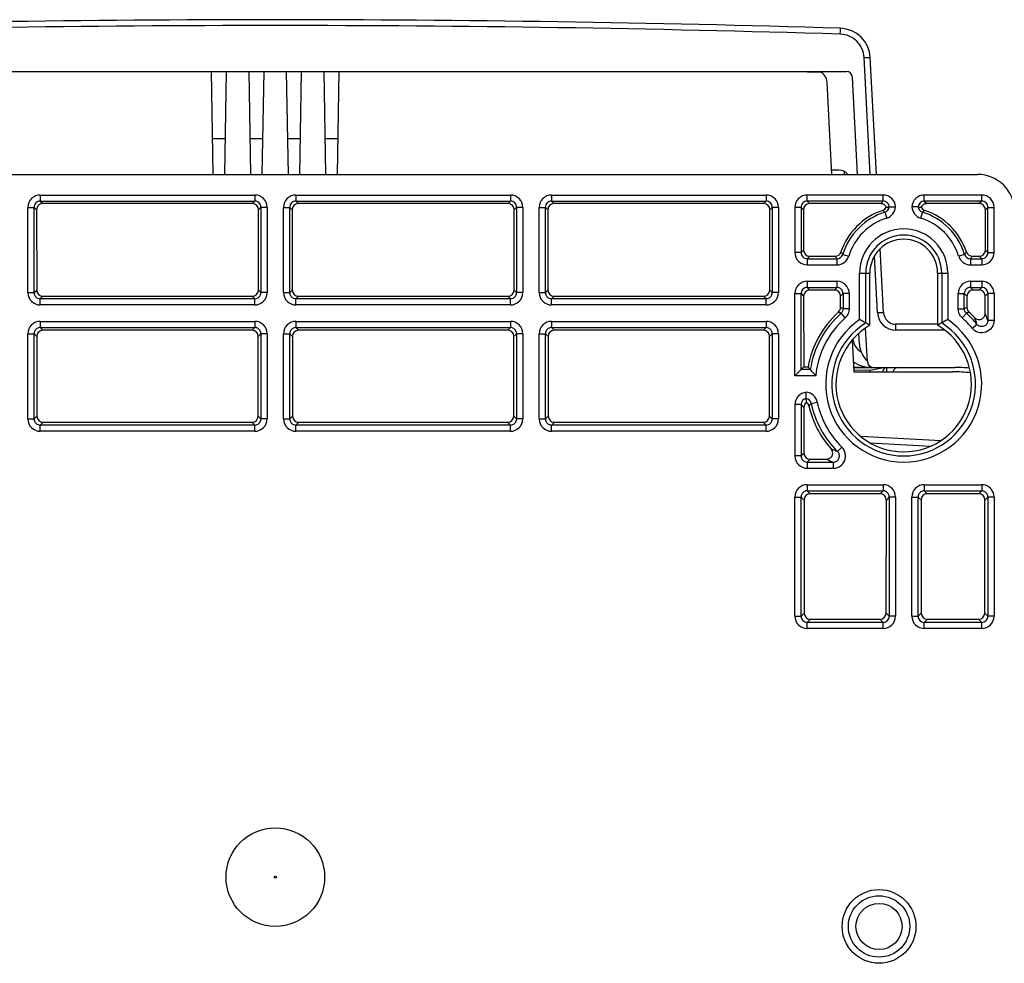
# Model space of a CAD drawing. Header units: millimetres. Extents: x 0 to 1000, y 0 to 850.
# Tile 79 of 80: x 852 to 932, y 542 to 619. Entities that reach past the tile are written whole.
import ezdxf

# ---------------------------------------------------------------- set-up
doc = ezdxf.new("R2010")
doc.units = ezdxf.units.MM
doc.header["$LTSCALE"] = 55.407407
doc.layers.get('0').update_dxf_attribs({"linetype": 'CONTINUOUS'})
doc.layers.add('CONGES', color=7, linetype='CONTINUOUS')

msp = doc.modelspace()

# ---------------------------------------------------------------- linework, layer by layer
at = {"color": 9, "linetype": 'CONTINUOUS'}
for p, q in [((920.706, 606.101), (920.208, 615.588)), ((918.588, 606.341), (918.601, 606.101)), ((853.338, 604.433), (870.753, 604.433)), ((853.338, 604.433), (853.338, 603.933)), ((870.753, 604.433), (870.753, 603.933)), ((874.088, 604.433), (891.503, 604.433)), ((874.088, 604.433), (874.088, 603.933)), ((891.503, 604.433), (891.503, 603.933)), ((894.838, 604.433), (912.253, 604.433)), ((894.838, 604.433), (894.838, 603.933)), ((912.253, 604.433), (912.253, 603.933)), ((921.753, 604.433), (915.588, 604.433)), ((915.588, 603.933), (915.588, 604.433)), ((921.753, 603.933), (921.753, 604.433)), ((929.753, 604.433), (925.088, 604.433)), ((925.088, 603.933), (925.088, 604.433)), ((929.753, 603.933), (929.753, 604.433)), ((852.338, 603.433), (852.838, 603.433)), ((852.338, 596.518), (852.338, 603.433)), ((852.838, 596.518), (852.838, 603.433)), ((852.838, 603.433), (853.036, 603.236)), ((853.338, 603.933), (870.753, 603.933)), ((853.338, 603.933), (853.535, 603.736)), ((870.753, 603.933), (870.556, 603.736)), ((871.253, 603.433), (871.055, 603.236)), ((871.752, 603.433), (871.253, 603.433)), ((871.253, 603.433), (871.253, 596.518)), ((871.752, 603.433), (871.752, 596.518)), ((873.088, 603.433), (873.588, 603.433)), ((873.088, 596.518), (873.088, 603.433)), ((873.588, 596.518), (873.588, 603.433)), ((873.588, 603.433), (873.786, 603.236)), ((874.088, 603.933), (891.503, 603.933)), ((874.088, 603.933), (874.285, 603.736)), ((891.503, 603.933), (891.306, 603.736)), ((892.003, 603.433), (891.805, 603.236)), ((892.502, 603.433), (892.003, 603.433)), ((892.003, 603.433), (892.003, 596.518)), ((892.502, 603.433), (892.502, 596.518)), ((893.838, 603.433), (894.338, 603.433)), ((893.838, 596.518), (893.838, 603.433)), ((894.338, 596.518), (894.338, 603.433)), ((894.338, 603.433), (894.536, 603.236)), ((894.838, 603.933), (912.253, 603.933)), ((894.838, 603.933), (895.035, 603.736)), ((912.253, 603.933), (912.056, 603.736)), ((912.753, 603.433), (912.555, 603.236)), ((913.252, 603.433), (912.753, 603.433)), ((912.753, 603.433), (912.753, 596.518)), ((913.252, 603.433), (913.252, 596.518)), ((915.088, 603.433), (914.588, 603.433)), ((914.588, 603.433), (914.588, 599.768)), ((915.088, 603.433), (915.088, 599.768)), ((915.088, 603.433), (915.286, 603.236)), ((921.753, 603.933), (915.588, 603.933)), ((915.588, 603.933), (915.785, 603.736)), ((921.753, 603.933), (921.556, 603.736)), ((929.753, 603.933), (925.088, 603.933)), ((925.088, 603.933), (925.285, 603.736)), ((929.753, 603.933), (929.556, 603.736)), ((930.253, 603.433), (930.055, 603.236)), ((930.253, 603.433), (930.752, 603.433)), ((930.253, 599.768), (930.253, 603.433)), ((930.752, 599.768), (930.752, 603.433)), ((921.9, 603.04), (922.047, 602.562)), ((924.941, 603.04), (924.794, 602.562)), ((915.088, 599.768), (914.588, 599.768)), ((915.088, 599.768), (915.292, 599.972)), ((915.588, 599.268), (915.792, 599.473)), ((918.481, 599.621), (918.959, 599.474)), ((921.293, 594.898), (921.052, 599.487)), ((928.359, 599.621), (927.882, 599.474)), ((929.753, 599.268), (929.548, 599.473)), ((930.253, 599.768), (930.049, 599.972)), ((930.253, 599.768), (930.752, 599.768)), ((915.588, 599.268), (918.004, 599.268)), ((915.588, 599.268), (915.588, 598.769)), ((915.588, 598.769), (918.004, 598.769)), ((918.004, 599.268), (918.004, 598.769)), ((928.837, 599.268), (929.753, 599.268)), ((928.837, 599.268), (928.837, 598.769)), ((928.837, 598.769), (929.753, 598.769)), ((929.753, 599.268), (929.753, 598.769)), ((919.838, 598.101), (920.67, 598.101)), ((919.838, 594.322), (919.838, 598.101)), ((920.338, 594.052), (920.338, 598.101)), ((926.17, 598.101), (927.002, 598.101)), ((926.503, 598.101), (926.503, 594.052)), ((927.002, 598.101), (927.002, 594.322)), ((915.588, 597.433), (918.003, 597.433)), ((915.588, 597.433), (915.588, 596.933)), ((918.003, 597.433), (918.003, 596.933)), ((928.838, 597.433), (929.753, 597.433)), ((928.838, 597.433), (928.838, 596.933)), ((929.753, 597.433), (929.753, 596.933)), ((852.338, 596.518), (852.838, 596.518)), ((852.838, 596.518), (853.048, 596.728)), ((853.338, 596.018), (853.548, 596.229)), ((870.753, 596.018), (870.542, 596.229)), ((871.253, 596.518), (871.043, 596.728)), ((871.752, 596.518), (871.253, 596.518)), ((873.088, 596.518), (873.588, 596.518)), ((873.588, 596.518), (873.798, 596.728)), ((874.088, 596.018), (874.298, 596.229)), ((891.503, 596.018), (891.292, 596.229)), ((892.003, 596.518), (891.793, 596.728)), ((892.502, 596.518), (892.003, 596.518)), ((893.838, 596.518), (894.338, 596.518)), ((894.338, 596.518), (894.548, 596.728)), ((894.838, 596.018), (895.048, 596.229)), ((912.253, 596.018), (912.042, 596.229)), ((912.753, 596.518), (912.543, 596.728)), ((913.252, 596.518), (912.753, 596.518)), ((914.588, 596.433), (915.088, 596.433)), ((914.588, 589.769), (914.588, 596.433)), ((915.088, 590.268), (915.088, 596.433)), ((915.088, 596.433), (915.299, 596.223)), ((915.588, 596.933), (918.003, 596.933)), ((915.588, 596.933), (915.797, 596.723)), ((918.003, 596.933), (917.793, 596.723)), ((918.503, 596.433), (918.292, 596.223)), ((919.002, 596.433), (918.503, 596.433)), ((918.503, 596.433), (918.503, 595.213)), ((919.002, 596.433), (919.002, 595.213)), ((927.838, 596.433), (928.338, 596.433)), ((927.838, 595.213), (927.838, 596.433)), ((928.338, 596.433), (928.549, 596.223)), ((928.338, 595.213), (928.338, 596.433)), ((928.838, 596.933), (929.753, 596.933)), ((928.838, 596.933), (929.047, 596.723)), ((929.753, 596.933), (929.543, 596.723)), ((930.253, 596.433), (930.042, 596.223)), ((930.752, 596.433), (930.253, 596.433)), ((930.253, 596.433), (930.253, 594.259)), ((930.752, 596.433), (930.752, 594.259)), ((870.753, 596.018), (853.338, 596.018)), ((853.338, 595.519), (853.338, 596.018)), ((870.753, 595.519), (853.338, 595.519)), ((870.753, 595.519), (870.753, 596.018)), ((891.503, 596.018), (874.088, 596.018)), ((874.088, 595.519), (874.088, 596.018)), ((891.503, 595.519), (874.088, 595.519)), ((891.503, 595.519), (891.503, 596.018)), ((912.253, 596.018), (894.838, 596.018)), ((894.838, 595.519), (894.838, 596.018)), ((912.253, 595.519), (894.838, 595.519)), ((912.253, 595.519), (912.253, 596.018)), ((918.666, 594.465), (918.334, 594.839)), ((919.002, 595.213), (918.503, 595.213)), ((927.838, 595.213), (928.338, 595.213)), ((928.175, 594.465), (928.506, 594.839)), ((853.338, 594.183), (870.753, 594.183)), ((853.338, 594.183), (853.338, 593.683)), ((870.753, 594.183), (870.753, 593.683)), ((874.088, 594.183), (891.503, 594.183)), ((874.088, 594.183), (874.088, 593.683)), ((891.503, 594.183), (891.503, 593.683)), ((894.838, 594.183), (912.253, 594.183)), ((894.838, 594.183), (894.838, 593.683)), ((912.253, 594.183), (912.253, 593.683)), ((922.791, 593.477), (922.791, 593.951)), ((928.978, 593.627), (929.365, 593.943)), ((930.752, 594.259), (930.253, 594.259)), ((852.338, 593.183), (852.838, 593.183)), ((852.338, 586.268), (852.338, 593.183)), ((852.838, 586.268), (852.838, 593.183)), ((852.838, 593.183), (853.055, 592.967)), ((853.338, 593.683), (870.753, 593.683)), ((853.338, 593.683), (853.553, 593.467)), ((870.753, 593.683), (870.537, 593.467)), ((871.253, 593.183), (871.036, 592.967)), ((871.752, 593.183), (871.253, 593.183)), ((871.253, 593.183), (871.253, 586.268)), ((871.752, 593.183), (871.752, 586.268)), ((873.088, 593.183), (873.588, 593.183)), ((873.088, 586.268), (873.088, 593.183)), ((873.588, 586.268), (873.588, 593.183)), ((873.588, 593.183), (873.805, 592.967)), ((874.088, 593.683), (891.503, 593.683)), ((874.088, 593.683), (874.303, 593.467)), ((891.503, 593.683), (891.287, 593.467)), ((892.003, 593.183), (891.786, 592.967)), ((892.502, 593.183), (892.003, 593.183)), ((892.003, 593.183), (892.003, 586.268)), ((892.502, 593.183), (892.502, 586.268)), ((893.838, 593.183), (894.338, 593.183)), ((893.838, 586.268), (893.838, 593.183)), ((894.338, 586.268), (894.338, 593.183)), ((894.338, 593.183), (894.555, 592.967)), ((894.838, 593.683), (912.253, 593.683)), ((894.838, 593.683), (895.053, 593.467)), ((912.253, 593.683), (912.037, 593.467)), ((912.753, 593.183), (912.536, 592.967)), ((913.252, 593.183), (912.753, 593.183)), ((912.753, 593.183), (912.753, 586.268)), ((913.252, 593.183), (913.252, 586.268)), ((926.742, 593.477), (922.791, 593.477)), ((915.842, 590.268), (915.088, 590.268)), ((920.793, 590.485), (920.793, 590.451)), ((922.012, 590.428), (922.012, 590.101)), ((916.283, 589.769), (914.588, 589.769)), ((915.088, 587.433), (914.588, 587.433)), ((914.588, 587.433), (914.588, 583.268)), ((915.088, 587.433), (915.088, 583.268)), ((915.088, 587.433), (915.315, 587.206)), ((915.914, 587.535), (916.403, 587.637)), ((852.338, 586.268), (852.838, 586.268)), ((852.838, 586.268), (853.066, 586.497)), ((853.338, 585.768), (853.567, 585.998)), ((870.753, 585.768), (870.523, 585.998)), ((871.253, 586.268), (871.024, 586.497)), ((871.752, 586.268), (871.253, 586.268)), ((873.088, 586.268), (873.588, 586.268)), ((873.588, 586.268), (873.816, 586.497)), ((874.088, 585.768), (874.317, 585.998)), ((891.503, 585.768), (891.273, 585.998)), ((892.003, 586.268), (891.774, 586.497)), ((892.502, 586.268), (892.003, 586.268)), ((893.838, 586.268), (894.338, 586.268)), ((894.338, 586.268), (894.566, 586.497)), ((894.838, 585.768), (895.067, 585.998)), ((912.253, 585.768), (912.023, 585.998)), ((912.753, 586.268), (912.524, 586.497)), ((913.252, 586.268), (912.753, 586.268)), ((870.753, 585.768), (853.338, 585.768)), ((853.338, 585.269), (853.338, 585.768)), ((870.753, 585.269), (853.338, 585.269)), ((870.753, 585.269), (870.753, 585.768)), ((891.503, 585.768), (874.088, 585.768)), ((874.088, 585.269), (874.088, 585.768)), ((891.503, 585.269), (874.088, 585.269)), ((891.503, 585.269), (891.503, 585.768)), ((912.253, 585.768), (894.838, 585.768)), ((894.838, 585.269), (894.838, 585.768)), ((912.253, 585.269), (894.838, 585.269)), ((912.253, 585.269), (912.253, 585.768)), ((920.706, 584.324), (925.622, 584.067)), ((915.088, 583.268), (915.322, 583.502)), ((918.053, 583.625), (918.403, 583.982)), ((915.088, 583.268), (914.588, 583.268)), ((915.588, 582.768), (915.823, 583.003)), ((915.588, 582.768), (917.703, 582.768)), ((915.588, 582.768), (915.588, 582.269)), ((917.703, 582.768), (917.703, 582.269)), ((915.588, 582.269), (917.703, 582.269)), ((915.588, 580.933), (921.753, 580.933)), ((915.588, 580.933), (915.588, 580.433)), ((915.588, 580.433), (921.753, 580.433)), ((915.588, 580.433), (915.828, 580.193)), ((921.753, 580.433), (921.513, 580.193)), ((921.753, 580.933), (921.753, 580.433)), ((925.088, 580.933), (929.753, 580.933)), ((925.088, 580.933), (925.088, 580.433)), ((925.088, 580.433), (929.753, 580.433)), ((925.088, 580.433), (925.328, 580.193)), ((929.753, 580.433), (929.513, 580.193)), ((929.753, 580.933), (929.753, 580.433)), ((914.588, 579.933), (915.088, 579.933)), ((914.588, 570.268), (914.588, 579.933)), ((915.088, 570.268), (915.088, 579.933)), ((915.088, 579.933), (915.329, 579.692)), ((922.253, 579.933), (922.012, 579.692)), ((922.752, 579.933), (922.253, 579.933)), ((922.253, 579.933), (922.253, 570.268)), ((922.752, 579.933), (922.752, 570.268)), ((924.088, 579.933), (924.588, 579.933)), ((924.088, 570.268), (924.088, 579.933)), ((924.588, 570.268), (924.588, 579.933)), ((924.588, 579.933), (924.829, 579.692)), ((930.253, 579.933), (930.012, 579.692)), ((930.752, 579.933), (930.253, 579.933)), ((930.253, 579.933), (930.253, 570.268)), ((930.752, 579.933), (930.752, 570.268)), ((914.588, 570.268), (915.088, 570.268)), ((915.088, 570.268), (915.346, 570.526)), ((915.588, 569.768), (915.846, 570.027)), ((921.753, 569.768), (921.494, 570.027)), ((922.253, 570.268), (921.995, 570.526)), ((922.752, 570.268), (922.253, 570.268)), ((924.088, 570.268), (924.588, 570.268)), ((924.588, 570.268), (924.846, 570.526)), ((925.088, 569.768), (925.346, 570.027)), ((929.753, 569.768), (929.494, 570.027)), ((930.253, 570.268), (929.995, 570.526)), ((930.752, 570.268), (930.253, 570.268)), ((921.753, 569.768), (915.588, 569.768)), ((915.588, 569.269), (915.588, 569.768)), ((921.753, 569.269), (915.588, 569.269)), ((921.753, 569.269), (921.753, 569.768)), ((929.753, 569.768), (925.088, 569.768)), ((925.088, 569.269), (925.088, 569.768)), ((929.753, 569.269), (925.088, 569.269)), ((929.753, 569.269), (929.753, 569.768))]:
    msp.add_line(p, q, dxfattribs=at)
at = {"color": 7, "linetype": 'CONTINUOUS'}
for p, q in [((921.205, 606.101), (920.708, 615.588)), ((867.386, 606.101), (867.24, 614.451)), ((868.312, 606.101), (868.458, 614.451)), ((870.434, 606.101), (870.288, 614.451)), ((871.359, 606.101), (871.505, 614.451)), ((873.481, 606.101), (873.335, 614.451)), ((874.407, 606.101), (874.553, 614.451)), ((876.529, 606.101), (876.383, 614.451)), ((877.454, 606.101), (877.6, 614.451)), ((914.525, 614.451), (916.687, 614.395)), ((917.6, 606.101), (917.209, 613.569)), ((868.362, 608.979), (867.336, 608.979)), ((871.41, 608.979), (870.383, 608.979)), ((874.457, 608.979), (873.431, 608.979)), ((877.505, 608.979), (876.478, 608.979)), ((815.42, 606.101), (929.42, 606.101)), ((918.133, 606.451), (917.582, 606.451)), ((870.556, 603.736), (853.535, 603.736)), ((891.306, 603.736), (874.285, 603.736)), ((912.056, 603.736), (895.035, 603.736)), ((921.556, 603.736), (915.785, 603.736)), ((929.556, 603.736), (925.285, 603.736)), ((853.036, 603.236), (853.048, 596.728)), ((871.043, 596.728), (871.055, 603.236)), ((873.786, 603.236), (873.798, 596.728)), ((891.793, 596.728), (891.805, 603.236)), ((894.536, 603.236), (894.548, 596.728)), ((912.543, 596.728), (912.555, 603.236)), ((915.286, 603.236), (915.292, 599.972)), ((930.049, 599.972), (930.055, 603.236)), ((915.792, 599.473), (917.855, 599.473)), ((921.792, 594.898), (921.52, 600.087)), ((928.986, 599.473), (929.548, 599.473)), ((920.67, 593.864), (920.67, 598.101)), ((926.17, 598.101), (926.17, 593.864)), ((853.548, 596.229), (870.542, 596.229)), ((874.298, 596.229), (891.292, 596.229)), ((895.048, 596.229), (912.042, 596.229)), ((915.299, 596.223), (915.309, 590.49)), ((917.793, 596.723), (915.797, 596.723)), ((918.29, 595.308), (918.292, 596.223)), ((928.549, 596.223), (928.55, 595.308)), ((929.543, 596.723), (929.047, 596.723)), ((930.039, 594.827), (930.042, 596.223)), ((926.17, 593.951), (922.791, 593.951)), ((870.537, 593.467), (853.553, 593.467)), ((891.287, 593.467), (874.303, 593.467)), ((912.037, 593.467), (895.053, 593.467)), ((919.821, 592.346), (919.775, 593.217)), ((853.055, 592.967), (853.066, 586.497)), ((871.024, 586.497), (871.036, 592.967)), ((873.805, 592.967), (873.816, 586.497)), ((891.774, 586.497), (891.786, 592.967)), ((894.555, 592.967), (894.566, 586.497)), ((912.524, 586.497), (912.536, 592.967)), ((919.238, 592.662), (919.372, 590.101)), ((914.588, 589.769), (915.309, 590.49)), ((915.309, 590.49), (915.655, 590.49)), ((920.793, 590.451), (919.354, 590.451)), ((921.67, 590.383), (919.355, 590.424)), ((919.372, 590.101), (927.42, 590.101)), ((920.67, 590.201), (919.374, 590.223)), ((921.67, 590.383), (920.67, 590.201)), ((920.67, 590.101), (920.67, 590.201)), ((921.67, 590.451), (921.67, 590.383)), ((915.315, 587.206), (915.322, 583.502)), ((853.567, 585.998), (870.523, 585.998)), ((874.317, 585.998), (891.273, 585.998)), ((895.067, 585.998), (912.023, 585.998)), ((919.918, 584.865), (926.465, 584.522)), ((915.823, 583.003), (917.154, 583.003)), ((921.513, 580.193), (915.828, 580.193)), ((929.513, 580.193), (925.328, 580.193)), ((915.329, 579.692), (915.346, 570.526)), ((921.995, 570.526), (922.012, 579.692)), ((924.829, 579.692), (924.846, 570.526)), ((929.995, 570.526), (930.012, 579.692)), ((915.846, 570.027), (921.494, 570.027)), ((925.346, 570.027), (929.494, 570.027))]:
    msp.add_line(p, q, dxfattribs=at)
for centre, radius in [((872.42, 549.101), 4), ((921.42, 545.101), 1.872)]:
    msp.add_circle(centre, radius, dxfattribs=at)
at = {"color": 9, "linetype": 'CONTINUOUS'}
for centre, radius in [((872.42, 549.101), 0.0808), ((921.42, 545.101), 2.991), ((921.42, 545.101), 2.491)]:
    msp.add_circle(centre, radius, dxfattribs=at)
at = {"color": 7, "linetype": 'CONTINUOUS'}
for centre, radius, start, end in [((872.42, -884.844), 1503.5, 88.251813, 91.748187), ((918.211, 615.458), 2.5, 3, 88.25181), ((916.21, 613.517), 1, 3, 69.36559), ((918.133, 605.451), 1, 40.63219, 90), ((929.42, 603.101), 3, 0, 90), ((920.916, 614.485), 11.09, 275.64706, 276.9117), ((925.924, 614.483), 11.088, 263.08813, 264.35303), ((923.42, 598.101), 2.75, 0, 180), ((917.855, 599.973), 0.5, 269.97004, 341.29244), ((928.986, 599.973), 0.5, 198.70723, 270.03029), ((922.791, 594.951), 1, 183, 270), ((923.418, 589.084), 7.895, 43.18696, 47.859), ((923.42, 589.101), 5.5, 120, 60), ((908.271, 572.33), 24.849, 60.94686, 62.25666), ((909.177, 573.952), 22.991, 60.00699, 60.9588), ((937.663, 573.952), 22.991, 119.0412, 119.99301), ((938.57, 572.33), 24.849, 117.74334, 119.05314), ((921.818, 592.451), 2, 183, 227.6603), ((920.793, 592.951), 2.5, 234.12297, 270), ((934.107, 605.934), 24.063, 219.92749, 220.61795), ((932.936, 604.926), 22.518, 220.61079, 222.30743), ((923.012, 589.951), 0.5, 89.9947, 162.48503), ((927.42, 580.101), 10, 81.81104, 90), ((927.558, 577.951), 12.5, 84.471, 90), ((898.561, 586.555), 17.001, 3.58072, 4.62677), ((923.421, 589.087), 7.893, 192.94255, 221.71812)]:
    msp.add_arc(centre, radius, start, end, dxfattribs=at)
at = {"color": 9, "linetype": 'CONTINUOUS'}
for centre, radius, start, end in [((872.42, -885.169), 1503.351, 88.252222, 91.747778), ((853.337, 603.434), 0.999, 89.9917, 180.0083), ((870.753, 603.434), 0.999, 359.9917, 90.0083), ((874.087, 603.434), 0.999, 89.9917, 180.0083), ((891.503, 603.434), 0.999, 359.9917, 90.0083), ((894.837, 603.434), 0.999, 89.9917, 180.0083), ((912.253, 603.434), 0.999, 359.9917, 90.0083), ((915.587, 603.434), 0.999, 89.98604, 180.01396), ((921.753, 603.434), 0.999, 2.39059, 90.01439), ((925.087, 603.434), 0.999, 89.98554, 177.60947), ((929.753, 603.434), 0.999, 359.98604, 90.01396), ((853.337, 603.434), 0.499, 89.88702, 180.11298), ((870.754, 603.434), 0.499, 359.88702, 90.11298), ((874.087, 603.434), 0.499, 89.88702, 180.11298), ((891.504, 603.434), 0.499, 359.88702, 90.11298), ((894.837, 603.434), 0.499, 89.88702, 180.11298), ((912.254, 603.434), 0.499, 359.88702, 90.11298), ((915.587, 603.434), 0.499, 89.8871, 180.1129), ((921.754, 603.434), 0.499, 4.70623, 90.11479), ((921.754, 603.517), 0.499, 287.03864, 355.25246), ((921.753, 603.517), 0.999, 287.10385, 357.60148), ((925.087, 603.517), 0.999, 182.39815, 252.89651), ((925.087, 603.434), 0.499, 89.88521, 175.29375), ((925.087, 603.517), 0.499, 184.74735, 252.96154), ((929.754, 603.434), 0.499, 359.8871, 90.1129), ((923.42, 598.101), 5.168, 107.10965, 162.89035), ((911.523, 590.194), 16.513, 51.06852, 51.89384), ((935.317, 590.194), 16.513, 128.10616, 128.93148), ((923.42, 598.101), 5.168, 17.10965, 72.89035), ((923.42, 598.101), 4.668, 107.10965, 162.89035), ((923.42, 598.101), 4.668, 17.10965, 72.89035), ((923.42, 598.101), 3.582, 0, 180), ((923.42, 598.101), 3.082, 0, 180), ((915.587, 599.768), 0.999, 179.98604, 270.01396), ((915.587, 599.767), 0.499, 179.8871, 270.1129), ((933.767, 610.908), 19.595, 215.701, 216.44188), ((918.004, 599.767), 0.499, 269.92981, 342.96054), ((918.004, 599.768), 0.999, 269.99397, 342.89638), ((931.337, 610.006), 16.527, 218.08099, 218.93124), ((928.837, 599.768), 0.999, 197.10359, 270.00606), ((915.503, 610.006), 16.527, 321.06876, 321.91901), ((928.836, 599.767), 0.499, 197.03947, 270.07019), ((913.073, 610.908), 19.595, 323.55812, 324.299), ((929.753, 599.768), 0.999, 269.98604, 0.01396), ((929.754, 599.767), 0.499, 269.8871, 0.1129), ((915.587, 596.434), 0.999, 89.9917, 180.0083), ((918.003, 596.434), 0.999, 359.9917, 90.0083), ((928.837, 596.434), 0.999, 89.9917, 180.0083), ((929.753, 596.434), 0.999, 359.9917, 90.0083), ((853.337, 596.518), 0.999, 179.9917, 270.0083), ((853.337, 596.517), 0.499, 179.88702, 270.11298), ((870.753, 596.518), 0.999, 269.9917, 0.0083), ((870.754, 596.517), 0.499, 269.88702, 0.11298), ((874.087, 596.518), 0.999, 179.9917, 270.0083), ((874.087, 596.517), 0.499, 179.88702, 270.11298), ((891.503, 596.518), 0.999, 269.9917, 0.0083), ((891.504, 596.517), 0.499, 269.88702, 0.11298), ((894.837, 596.518), 0.999, 179.9917, 270.0083), ((894.837, 596.517), 0.499, 179.88702, 270.11298), ((912.253, 596.518), 0.999, 269.9917, 0.0083), ((912.254, 596.517), 0.499, 269.88702, 0.11298), ((915.587, 596.434), 0.499, 89.88702, 180.11298), ((918.004, 596.434), 0.499, 359.88702, 90.11298), ((928.837, 596.434), 0.499, 89.88702, 180.11298), ((929.754, 596.434), 0.499, 359.88702, 90.11298), ((923.42, 589.101), 7.668, 131.5515, 171.24081), ((903.189, 563.155), 35.117, 64.45196, 64.82901), ((901.851, 558.201), 40.585, 65.77681, 66.10523), ((922.791, 594.977), 1.5, 183.00778, 269.99222), ((944.99, 558.201), 40.585, 113.89477, 114.22319), ((943.651, 563.155), 35.117, 115.17099, 115.54804), ((923.42, 589.101), 7.668, 39.16195, 48.4485), ((913.656, 588.354), 17.616, 19.58427, 21.55881), ((853.337, 593.184), 0.999, 89.9917, 180.0083), ((870.753, 593.184), 0.999, 359.9917, 90.0083), ((874.087, 593.184), 0.999, 89.9917, 180.0083), ((891.503, 593.184), 0.999, 359.9917, 90.0083), ((894.837, 593.184), 0.999, 89.9917, 180.0083), ((912.253, 593.184), 0.999, 359.9917, 90.0083), ((923.42, 589.101), 7.168, 131.5515, 174.65311), ((923.42, 589.101), 6.332, 124.45103, 55.54897), ((923.42, 589.101), 5.832, 121.90365, 58.09635), ((923.42, 589.101), 7.168, 39.16195, 48.4485), ((913.03, 588.505), 17.217, 18.41343, 20.3325), ((853.337, 593.184), 0.499, 89.88702, 180.11298), ((870.754, 593.184), 0.499, 359.88702, 90.11298), ((874.087, 593.184), 0.499, 89.88702, 180.11298), ((891.504, 593.184), 0.499, 359.88702, 90.11298), ((894.837, 593.184), 0.499, 89.88702, 180.11298), ((912.254, 593.184), 0.499, 359.88702, 90.11298), ((920.797, 592.934), 1.505, 187.36534, 192.10915), ((920.797, 592.939), 1.507, 223.50498, 236.90037), ((915.587, 587.434), 0.999, 94.65421, 180.01477), ((915.425, 587.434), 0.999, 11.77134, 85.34023), ((915.587, 587.434), 0.499, 99.26745, 180.11515), ((915.426, 587.434), 0.499, 11.69693, 80.70357), ((933.795, 572.065), 23.644, 139.13414, 139.82363), ((923.42, 589.101), 7.668, 191.77958, 225.57314), ((923.42, 589.101), 7.168, 191.77958, 225.57314), ((853.337, 586.268), 0.999, 179.9917, 270.0083), ((853.337, 586.267), 0.499, 179.88702, 270.11298), ((870.753, 586.268), 0.999, 269.9917, 0.0083), ((870.754, 586.267), 0.499, 269.88702, 0.11298), ((874.087, 586.268), 0.999, 179.9917, 270.0083), ((874.087, 586.267), 0.499, 179.88702, 270.11298), ((891.503, 586.268), 0.999, 269.9917, 0.0083), ((891.504, 586.267), 0.499, 269.88702, 0.11298), ((894.837, 586.268), 0.999, 179.9917, 270.0083), ((894.837, 586.267), 0.499, 179.88702, 270.11298), ((912.253, 586.268), 0.999, 269.9917, 0.0083), ((912.254, 586.267), 0.499, 269.88702, 0.11298), ((924.279, 599.91), 17.435, 247.22693, 249.07818), ((915.587, 583.268), 0.999, 179.98604, 270.01396), ((915.587, 583.267), 0.499, 179.8871, 270.1129), ((924.493, 599.392), 17.957, 245.87772, 247.78313), ((915.587, 579.934), 0.999, 89.9917, 180.0083), ((915.587, 579.934), 0.499, 89.88702, 180.11298), ((921.753, 579.934), 0.999, 359.9917, 90.0083), ((921.754, 579.934), 0.499, 359.88702, 90.11298), ((925.087, 579.934), 0.999, 89.9917, 180.0083), ((925.087, 579.934), 0.499, 89.88702, 180.11298), ((929.753, 579.934), 0.999, 359.9917, 90.0083), ((929.754, 579.934), 0.499, 359.88702, 90.11298), ((915.587, 570.268), 0.999, 179.9917, 270.0083), ((915.587, 570.267), 0.499, 179.88702, 270.11298), ((921.753, 570.268), 0.999, 269.9917, 0.0083), ((921.754, 570.267), 0.499, 269.88702, 0.11298), ((925.087, 570.268), 0.999, 179.9917, 270.0083), ((925.087, 570.267), 0.499, 179.88702, 270.11298), ((929.753, 570.268), 0.999, 269.9917, 0.0083), ((929.754, 570.267), 0.499, 269.88702, 0.11298)]:
    msp.add_arc(centre, radius, start, end, dxfattribs=at)
at = {"color": 7, "linetype": 'CONTINUOUS'}
for centre, major_axis, ratio, start_param, end_param in [((853.536, 603.235), (-0.247, 0.436), 0.996449, -0.514023, 1.055555), ((870.554, 603.235), (0.247, 0.436), 0.996449, -1.055555, 0.514023), ((874.286, 603.235), (-0.247, 0.436), 0.996449, -0.514023, 1.055555), ((891.304, 603.235), (0.247, 0.436), 0.996449, -1.055555, 0.514023), ((895.036, 603.235), (-0.247, 0.436), 0.996449, -0.514023, 1.055555), ((912.054, 603.235), (0.247, 0.436), 0.996449, -1.055555, 0.514023), ((915.786, 603.235), (-0.247, 0.436), 0.996449, -0.514023, 1.055555), ((929.554, 603.235), (0.247, 0.436), 0.996449, -1.055555, 0.514023), ((923.42, 598.091), (0, 5.375), 0.999998, 0.323067, 1.244657), ((923.42, 598.091), (0, 5.375), 0.999998, -1.244657, -0.323067), ((915.792, 599.973), (0.494, -0.08), 0.998075, -2.979317, -1.409738), ((929.548, 599.973), (0.494, 0.08), 0.998075, -1.731854, -0.162276), ((853.548, 596.729), (0.494, -0.08), 0.998075, -2.979317, -1.409738), ((870.542, 596.729), (0.494, 0.08), 0.998075, -1.731854, -0.162276), ((874.298, 596.729), (0.494, -0.08), 0.998075, -2.979317, -1.409738), ((891.292, 596.729), (0.494, 0.08), 0.998075, -1.731854, -0.162276), ((895.048, 596.729), (0.494, -0.08), 0.998075, -2.979317, -1.409738), ((912.042, 596.729), (0.494, 0.08), 0.998075, -1.731854, -0.162276), ((915.799, 596.222), (-0.247, 0.436), 0.996449, -0.514023, 1.055555), ((917.792, 596.222), (0.247, 0.436), 0.996449, -1.055555, 0.514023), ((929.049, 596.222), (-0.247, 0.436), 0.996449, -0.514023, 1.055555), ((929.542, 596.222), (0.247, 0.436), 0.996449, -1.055555, 0.514023), ((923.42, 589.086), (0, 7.891), 0.999998, 0.735482, 1.392017), ((853.555, 592.966), (-0.247, 0.436), 0.996449, -0.514023, 1.055555), ((870.536, 592.966), (0.247, 0.436), 0.996449, -1.055555, 0.514023), ((874.305, 592.966), (-0.247, 0.436), 0.996449, -0.514023, 1.055555), ((891.286, 592.966), (0.247, 0.436), 0.996449, -1.055555, 0.514023), ((895.055, 592.966), (-0.247, 0.436), 0.996449, -0.514023, 1.055555), ((912.036, 592.966), (0.247, 0.436), 0.996449, -1.055555, 0.514023), ((922.17, 589.951), (0.357, -0.357), 0.982697, 2.669258, 3.63051), ((853.567, 586.497), (0.494, -0.08), 0.998075, -2.979317, -1.409738), ((870.524, 586.497), (0.494, 0.08), 0.998075, -1.731854, -0.162276), ((874.317, 586.497), (0.494, -0.08), 0.998075, -2.979317, -1.409738), ((891.274, 586.497), (0.494, 0.08), 0.998075, -1.731854, -0.162276), ((895.067, 586.497), (0.494, -0.08), 0.998075, -2.979317, -1.409738), ((912.024, 586.497), (0.494, 0.08), 0.998075, -1.731854, -0.162276), ((915.822, 583.503), (0.494, -0.08), 0.998075, -2.979317, -1.409738), ((915.829, 579.692), (-0.247, 0.436), 0.996449, -0.514023, 1.055555), ((921.511, 579.692), (0.247, 0.436), 0.996449, -1.055555, 0.514023), ((925.329, 579.692), (-0.247, 0.436), 0.996449, -0.514023, 1.055555), ((929.511, 579.692), (0.247, 0.436), 0.996449, -1.055555, 0.514023), ((915.846, 570.526), (0.494, -0.08), 0.998075, -2.979317, -1.409738), ((921.495, 570.526), (0.494, 0.08), 0.998075, -1.731854, -0.162276), ((925.346, 570.526), (0.494, -0.08), 0.998075, -2.979317, -1.409738), ((929.495, 570.526), (0.494, 0.08), 0.998075, -1.731854, -0.162276)]:
    msp.add_ellipse(centre, major_axis=major_axis, ratio=ratio, start_param=start_param, end_param=end_param, dxfattribs=at)
at = {"color": 9, "linetype": 'CONTINUOUS'}
for points, knots in [([(918.272, 617.483), (918.274, 617.544), (918.277, 617.632), (918.28, 617.744), (918.282, 617.815), (918.285, 617.871), (918.283, 617.918), (918.291, 617.937), (918.284, 617.957), (918.287, 617.956)], [0, 0, 0, 0, 0.386071, 0.559521, 0.710292, 0.833535, 0.924712, 0.980853, 1, 1, 1, 1]), ([(920.208, 615.588), (920.195, 615.835), (920.076, 616.327), (919.642, 616.946), (919.014, 617.367), (918.519, 617.475), (918.272, 617.483)], [0, 0, 0, 0, 0.24987, 0.499789, 0.749825, 1, 1, 1, 1]), ([(920.208, 615.588), (920.272, 615.592), (920.389, 615.597), (920.528, 615.6), (920.617, 615.599), (920.665, 615.598), (920.689, 615.594), (920.707, 615.592), (920.708, 615.588)], [0, 0, 0, 0, 0.380792, 0.704581, 0.828559, 0.920755, 0.978189, 1, 1, 1, 1]), ([(921.293, 594.898), (921.356, 594.902), (921.473, 594.907), (921.613, 594.91), (921.701, 594.909), (921.75, 594.908), (921.773, 594.904), (921.792, 594.902), (921.792, 594.898)], [0, 0, 0, 0, 0.380792, 0.704581, 0.828559, 0.920755, 0.978189, 1, 1, 1, 1]), ([(930.752, 594.259), (930.752, 594.057), (930.624, 593.643), (930.111, 593.254), (929.467, 593.231), (929.105, 593.471), (928.978, 593.627)], [0, 0, 0, 0, 0.249887, 0.499834, 0.749886, 1, 1, 1, 1]), ([(930.253, 594.259), (930.253, 594.157), (930.19, 593.949), (929.933, 593.752), (929.609, 593.742), (929.429, 593.864), (929.365, 593.943)], [0, 0, 0, 0, 0.249628, 0.499834, 0.750148, 1, 1, 1, 1]), ([(917.703, 582.269), (917.897, 582.269), (918.296, 582.388), (918.685, 582.867), (918.743, 583.482), (918.542, 583.846), (918.403, 583.982)], [0, 0, 0, 0, 0.249915, 0.499924, 0.749942, 1, 1, 1, 1]), ([(917.703, 582.768), (917.8, 582.768), (918, 582.826), (918.197, 583.066), (918.225, 583.375), (918.123, 583.557), (918.053, 583.625)], [0, 0, 0, 0, 0.249713, 0.499924, 0.750145, 1, 1, 1, 1])]:
    msp.add_open_spline(points, degree=3, knots=knots, dxfattribs=at)
at = {"color": 7, "linetype": 'CONTINUOUS'}
for points, knots in [([(922.008, 603.449), (921.968, 603.533), (921.838, 603.682), (921.649, 603.736), (921.556, 603.736)], [0, 0, 0, 0, 0.499868, 1, 1, 1, 1]), ([(922.251, 603.475), (922.302, 603.482), (922.469, 603.468), (922.636, 603.475), (922.751, 603.475)], [0, 0, 0, 0, 0.30623, 1, 1, 1, 1]), ([(924.59, 603.475), (924.539, 603.482), (924.371, 603.468), (924.205, 603.475), (924.089, 603.475)], [0, 0, 0, 0, 0.305965, 1, 1, 1, 1]), ([(925.285, 603.736), (925.192, 603.736), (925.002, 603.682), (924.872, 603.533), (924.833, 603.449)], [0, 0, 0, 0, 0.500132, 1, 1, 1, 1]), ([(929.174, 594.487), (929.241, 594.416), (929.423, 594.311), (929.733, 594.335), (929.978, 594.528), (930.039, 594.729), (930.039, 594.827)], [0, 0, 0, 0, 0.250107, 0.500144, 0.750133, 1, 1, 1, 1]), ([(915.506, 587.927), (915.502, 587.978), (915.511, 588.146), (915.506, 588.314), (915.506, 588.43)], [0, 0, 0, 0, 0.308294, 1, 1, 1, 1]), ([(917.154, 583.003), (917.249, 583.003), (917.442, 583.059), (917.637, 583.286), (917.679, 583.582), (917.593, 583.764), (917.53, 583.835)], [0, 0, 0, 0, 0.250267, 0.500231, 0.750029, 1, 1, 1, 1])]:
    msp.add_open_spline(points, degree=3, knots=knots, dxfattribs=at)
for points in [[(921.714, 603.188), (921.838, 603.229), (921.952, 603.331), (922.008, 603.449)], [(924.833, 603.449), (924.889, 603.331), (925.002, 603.229), (925.127, 603.188)], [(918.126, 594.938), (918.226, 595.028), (918.29, 595.173), (918.29, 595.308)], [(928.55, 595.308), (928.551, 595.173), (928.615, 595.028), (928.715, 594.938)], [(915.528, 587.617), (915.402, 587.529), (915.315, 587.36), (915.315, 587.206)], [(915.729, 587.319), (915.702, 587.436), (915.626, 587.548), (915.528, 587.617)]]:
    msp.add_open_spline(points, degree=3, dxfattribs=at)
at = {"color": 9, "linetype": 'CONTINUOUS'}
for points in [[(918.503, 595.213), (918.503, 595.076), (918.437, 594.93), (918.334, 594.839)], [(919.002, 595.213), (919.002, 594.939), (918.87, 594.646), (918.666, 594.465)], [(928.175, 594.465), (927.97, 594.646), (927.838, 594.939), (927.838, 595.213)], [(928.506, 594.839), (928.404, 594.93), (928.338, 595.076), (928.338, 595.213)], [(919.326, 592.619), (919.383, 592.354), (919.518, 592.097), (919.704, 591.901)]]:
    msp.add_open_spline(points, degree=3, dxfattribs=at)
at = {"layer": 'CONGES', "color": 7, "linetype": 'CONTINUOUS'}
for p, q in [((826.072, 614.451), (918.768, 614.451)), ((919.68, 606.101), (919.267, 613.977)), ((920.475, 590.925), (920.333, 593.645)), ((920.975, 590.451), (927.558, 590.451))]:
    msp.add_line(p, q, dxfattribs=at)
for centre, start, end in [((918.768, 613.951), 3, 90), ((920.975, 590.951), 183, 270)]:
    msp.add_arc(centre, 0.5, start, end, dxfattribs=at)

doc.saveas('drawing.dxf')
